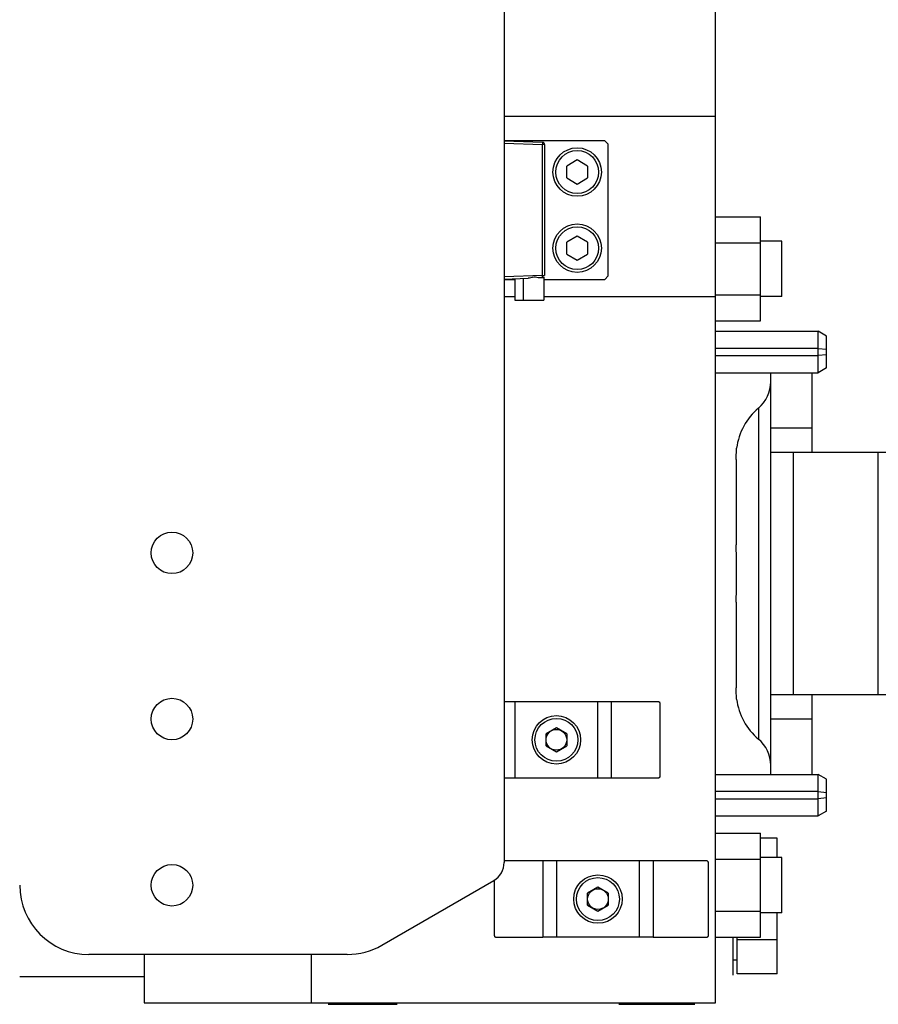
# Model space of a CAD drawing. Extents: x -1709 to 1181, y 8 to 1580.
# Tile 14 of 71: x -695 to -571, y 162 to 304. Entities that reach past the tile are written whole.
import ezdxf

# ---------------------------------------------------------------- set-up
doc = ezdxf.new("R2010")
doc.units = 0
doc.header["$LTSCALE"] = 65.395
doc.layers.get('0').update_dxf_attribs({"linetype": 'CONTINUOUS'})

msp = doc.modelspace()

# ---------------------------------------------------------------- linework, layer by layer
at = {"color": 6, "linetype": 'CONTINUOUS'}
for p, q in [((-625.13, 442.05), (-625.13, 182.61)), ((-594.58, 162.33), (-594.58, 307.33)), ((-610.58, 286.83), (-625.13, 286.83)), ((-619.28, 286.3), (-619.28, 267.37)), ((-610.08, 267.33), (-610.08, 286.33)), ((-594.58, 275.84), (-588.08, 275.84)), ((-588.08, 260.83), (-588.08, 275.84)), ((-594.58, 272.09), (-588.08, 272.09)), ((-585.03, 272.33), (-588.08, 272.33)), ((-585.03, 264.33), (-585.03, 272.33)), ((-610.08, 267.33), (-610.58, 266.83)), ((-625.13, 266.87), (-621.65, 267)), ((-625.13, 266.83), (-623.58, 266.83)), ((-623.58, 266.93), (-623.58, 263.83)), ((-622.38, 266.97), (-622.38, 263.83)), ((-619.38, 267.14), (-619.38, 263.83)), ((-619.38, 266.83), (-610.58, 266.83)), ((-594.58, 264.58), (-588.08, 264.58)), ((-623.58, 263.83), (-619.38, 263.83)), ((-585.03, 264.33), (-588.08, 264.33)), ((-594.58, 260.83), (-588.08, 260.83)), ((-594.58, 259.33), (-579.78, 259.33)), ((-578.58, 258.64), (-579.78, 259.33)), ((-579.78, 253.33), (-579.78, 259.33)), ((-578.58, 256.73), (-578.58, 258.64)), ((-578.58, 254.03), (-578.58, 255.93)), ((-594.58, 253.33), (-579.78, 253.33)), ((-586.61, 195.33), (-586.61, 253.33)), ((-580.61, 241.83), (-580.61, 253.33)), ((-578.58, 254.03), (-579.78, 253.33)), ((-563.61, 241.83), (-586.61, 241.83)), ((-568.27, 206.83), (-586.61, 206.83)), ((-580.61, 195.33), (-580.61, 206.83)), ((-602.77, 205.83), (-609.61, 205.83)), ((-609.61, 194.83), (-602.77, 194.83)), ((-594.58, 195.33), (-579.78, 195.33)), ((-578.58, 194.64), (-579.78, 195.33)), ((-579.78, 189.33), (-579.78, 195.33)), ((-578.58, 192.73), (-578.58, 194.64)), ((-578.58, 190.03), (-578.58, 191.93)), ((-594.58, 189.33), (-579.78, 189.33)), ((-578.58, 190.03), (-579.78, 189.33)), ((-594.58, 186.84), (-588.08, 186.84)), ((-588.08, 171.83), (-588.08, 186.84)), ((-585.68, 186.15), (-588.08, 186.15)), ((-585.68, 183.33), (-585.68, 186.15)), ((-619.55, 182.83), (-625.13, 182.83)), ((-595.79, 182.83), (-603.61, 182.83)), ((-594.58, 183.09), (-588.08, 183.09)), ((-585.03, 183.33), (-588.08, 183.33)), ((-585.03, 175.33), (-585.03, 183.33)), ((-642.81, 170.67), (-626.63, 180.01)), ((-594.58, 175.58), (-588.08, 175.58)), ((-585.03, 175.33), (-588.08, 175.33)), ((-585.68, 166.52), (-585.68, 175.33)), ((-626.39, 171.83), (-619.55, 171.83)), ((-603.61, 171.83), (-595.79, 171.83)), ((-594.58, 171.83), (-588.08, 171.83)), ((-585.68, 171.43), (-591.48, 171.43)), ((-647.81, 169.33), (-685.13, 169.33)), ((-677.13, 169.33), (-677.13, 162.33)), ((-653.03, 169.33), (-653.03, 162.33)), ((-591.48, 168.53), (-592.08, 168.53)), ((-585.68, 166.52), (-591.48, 166.52)), ((-677.13, 166.08), (-695.13, 166.08)), ((-677.13, 162.33), (-594.58, 162.33))]:
    msp.add_line(p, q, dxfattribs=at)
at = {"color": 2, "linetype": 'CONTINUOUS'}
for p, q in [((-594.58, 290.33), (-625.13, 290.33)), ((-619.57, 286.6), (-625.13, 286.79)), ((-625.13, 286.49), (-619.57, 286.3)), ((-619.28, 286.3), (-619.57, 286.3)), ((-610.58, 286.83), (-610.08, 286.33)), ((-614.58, 284.07), (-616.08, 283.2)), ((-616.08, 281.47), (-616.08, 283.2)), ((-613.08, 283.2), (-614.58, 284.07)), ((-613.08, 283.2), (-613.08, 281.47)), ((-616.08, 281.47), (-614.58, 280.6)), ((-614.58, 280.6), (-613.08, 281.47)), ((-614.58, 273.07), (-616.08, 272.2)), ((-613.08, 272.2), (-614.58, 273.07)), ((-616.08, 270.47), (-616.08, 272.2)), ((-613.08, 272.2), (-613.08, 270.47)), ((-616.08, 270.47), (-614.58, 269.6)), ((-614.58, 269.6), (-613.08, 270.47)), ((-619.57, 267.37), (-619.28, 267.37)), ((-619.57, 267.07), (-620.03, 267.05)), ((-625.13, 264.33), (-623.58, 264.33)), ((-619.38, 264.33), (-594.58, 264.33)), ((-579.78, 256.85), (-594.58, 256.85)), ((-579.78, 256.85), (-578.58, 256.73)), ((-578.58, 255.93), (-578.58, 256.73)), ((-594.58, 255.81), (-579.78, 255.81)), ((-578.58, 255.93), (-579.78, 255.81)), ((-591.61, 240.82), (-591.61, 228.47)), ((-591.61, 220.2), (-591.61, 207.84)), ((-609.61, 205.83), (-625.13, 205.83)), ((-602.66, 205.62), (-602.66, 195.05)), ((-617.58, 202.07), (-619.08, 201.2)), ((-616.08, 201.2), (-617.58, 202.07)), ((-619.08, 199.47), (-619.08, 201.2)), ((-616.08, 201.2), (-616.08, 199.47)), ((-619.08, 199.47), (-617.58, 198.6)), ((-617.58, 198.6), (-616.08, 199.47)), ((-625.13, 194.83), (-609.61, 194.83)), ((-579.78, 192.85), (-594.58, 192.85)), ((-579.78, 192.85), (-578.58, 192.73)), ((-578.58, 191.93), (-578.58, 192.73)), ((-594.58, 191.81), (-579.78, 191.81)), ((-578.58, 191.93), (-579.78, 191.81)), ((-603.61, 182.83), (-619.55, 182.83)), ((-595.67, 182.57), (-595.67, 172.1)), ((-626.51, 172.05), (-626.51, 180.09)), ((-611.58, 179.07), (-613.08, 178.2)), ((-613.08, 176.47), (-613.08, 178.2)), ((-610.08, 178.2), (-611.58, 179.07)), ((-610.08, 178.2), (-610.08, 176.47)), ((-613.08, 176.47), (-611.58, 175.6)), ((-611.58, 175.6), (-610.08, 176.47)), ((-603.61, 171.83), (-619.55, 171.83)), ((-592.08, 171.83), (-592.08, 166.33)), ((-591.48, 166.52), (-591.48, 171.83)), ((-650.58, 162.13), (-640.58, 162.13)), ((-649.08, 162.23), (-646.4, 162.23)), ((-608.58, 162.13), (-597.58, 162.13))]:
    msp.add_line(p, q, dxfattribs=at)
at = {"color": 9, "linetype": 'CONTINUOUS'}
for p, q in [((-619.57, 267.37), (-619.57, 286.3)), ((-619.57, 267.37), (-625.13, 267.17)), ((-588.39, 248.23), (-588.39, 200.44)), ((-580.61, 245.36), (-586.61, 245.36)), ((-583.38, 241.83), (-583.38, 206.83)), ((-571.07, 206.83), (-571.07, 241.83)), ((-623.58, 205.83), (-623.58, 194.83)), ((-611.58, 194.83), (-611.58, 205.83)), ((-609.61, 194.83), (-609.61, 205.83)), ((-580.61, 203.3), (-586.61, 203.3)), ((-619.55, 182.83), (-619.55, 171.83)), ((-617.58, 182.83), (-617.58, 171.83)), ((-605.58, 171.83), (-605.58, 182.83)), ((-603.61, 182.83), (-603.61, 171.83))]:
    msp.add_line(p, q, dxfattribs=at)
at = {"color": 6, "linetype": 'CONTINUOUS'}
for centre, radius in [((-614.58, 282.33), 3.5), ((-614.58, 282.33), 3.1), ((-614.58, 271.33), 3.5), ((-614.58, 271.33), 3.1), ((-673.13, 203.33), 3), ((-617.58, 200.33), 3.5), ((-617.58, 200.33), 3.1), ((-673.13, 179.33), 3), ((-611.58, 177.33), 3.5), ((-611.58, 177.33), 3.1)]:
    msp.add_circle(centre, radius, dxfattribs=at)
at = {"color": 2, "linetype": 'CONTINUOUS'}
for centre, radius in [((-673.13, 227.33), 3), ((-617.58, 200.33), 1.5), ((-611.58, 177.33), 1.5)]:
    msp.add_circle(centre, radius, dxfattribs=at)
msp.add_arc((-619.58, 286.3), 0.3, 0, 88, dxfattribs=at)
at = {"color": 6, "linetype": 'CONTINUOUS'}
for centre, radius, start, end in [((-591.61, 252.06), 5, 310.0052, 359.7138), ((-582.61, 241.33), 9, 130.0052, 172.8191), ((-582.61, 207.33), 9, 187.1809, 229.9948), ((-591.61, 196.61), 5, 0.2862, 49.9948), ((-628.13, 182.61), 3, 300, 360), ((-685.13, 179.33), 10, 180, 270), ((-647.81, 179.33), 10, 270, 300)]:
    msp.add_arc(centre, radius, start, end, dxfattribs=at)
at = {"color": 2, "linetype": 'CONTINUOUS'}
for points, knots in [([(-619.57, 286.6), (-619.57, 286.6), (-619.57, 286.59), (-619.57, 286.57), (-619.57, 286.54), (-619.57, 286.51), (-619.57, 286.46), (-619.57, 286.39), (-619.57, 286.34), (-619.57, 286.3)], [0, 0, 0, 0, 0.020525, 0.077645, 0.169838, 0.293995, 0.445265, 0.618452, 1, 1, 1, 1]), ([(-619.57, 267.07), (-619.57, 267.07), (-619.57, 267.08), (-619.57, 267.09), (-619.57, 267.12), (-619.57, 267.16), (-619.57, 267.2), (-619.57, 267.27), (-619.57, 267.33), (-619.57, 267.37)], [0, 0, 0, 0, 0.020259, 0.077191, 0.169349, 0.293207, 0.444305, 0.617316, 1, 1, 1, 1]), ([(-619.57, 267.07), (-619.54, 267.07), (-619.49, 267.08), (-619.44, 267.1), (-619.41, 267.12), (-619.39, 267.13), (-619.39, 267.14), (-619.38, 267.14), (-619.38, 267.14)], [0, 0, 0, 0, 0.404549, 0.722237, 0.842281, 0.92982, 0.982421, 1, 1, 1, 1]), ([(-619.39, 267.13), (-619.41, 267.12), (-619.46, 267.09), (-619.53, 267.07), (-619.57, 267.07)], [0, 0, 0, 0, 0.370428, 1, 1, 1, 1]), ([(-591.61, 240.82), (-591.61, 241.06), (-591.6, 241.61), (-591.56, 242.15), (-591.54, 242.46)], [0, 0, 0, 0, 0.438608, 1, 1, 1, 1]), ([(-591.54, 224.33), (-591.54, 225.08), (-591.55, 226.16), (-591.59, 227.54), (-591.61, 228.18), (-591.61, 228.47)], [0, 0, 0, 0, 0.539907, 0.786266, 1, 1, 1, 1]), ([(-591.61, 220.2), (-591.61, 220.49), (-591.59, 221.13), (-591.55, 222.5), (-591.54, 223.59), (-591.54, 224.33)], [0, 0, 0, 0, 0.213738, 0.460103, 1, 1, 1, 1]), ([(-591.54, 206.21), (-591.54, 206.24), (-591.58, 206.79), (-591.61, 207.33), (-591.61, 207.84)], [0, 0, 0, 0, 0.062256, 1, 1, 1, 1]), ([(-602.77, 205.83), (-602.75, 205.83), (-602.72, 205.83), (-602.68, 205.78), (-602.66, 205.71), (-602.66, 205.65), (-602.66, 205.62)], [0, 0, 0, 0, 0.199378, 0.399018, 0.657006, 1, 1, 1, 1]), ([(-602.66, 195.05), (-602.66, 195.02), (-602.66, 194.96), (-602.68, 194.89), (-602.72, 194.84), (-602.75, 194.83), (-602.77, 194.83)], [0, 0, 0, 0, 0.342995, 0.600982, 0.800622, 1, 1, 1, 1]), ([(-595.79, 182.83), (-595.77, 182.83), (-595.73, 182.82), (-595.69, 182.76), (-595.67, 182.67), (-595.67, 182.6), (-595.67, 182.57)], [0, 0, 0, 0, 0.18226, 0.378191, 0.643949, 1, 1, 1, 1]), ([(-595.67, 172.1), (-595.67, 172.06), (-595.67, 171.99), (-595.69, 171.91), (-595.73, 171.84), (-595.77, 171.83), (-595.79, 171.83)], [0, 0, 0, 0, 0.356051, 0.621809, 0.81774, 1, 1, 1, 1]), ([(-626.39, 171.83), (-626.41, 171.83), (-626.45, 171.84), (-626.49, 171.89), (-626.5, 171.96), (-626.51, 172.02), (-626.51, 172.05)], [0, 0, 0, 0, 0.199378, 0.399018, 0.657006, 1, 1, 1, 1])]:
    msp.add_open_spline(points, degree=3, knots=knots, dxfattribs=at)
at = {"color": 6, "linetype": 'CONTINUOUS'}
msp.add_open_spline([(-620.03, 267.05), (-620.15, 267.05), (-620.42, 267.1), (-620.84, 267.17), (-621.25, 267.07), (-621.52, 267), (-621.65, 267)], degree=3, knots=[0, 0, 0, 0, 0.235721, 0.49502, 0.756492, 1, 1, 1, 1], dxfattribs=at)

doc.saveas('drawing.dxf')
